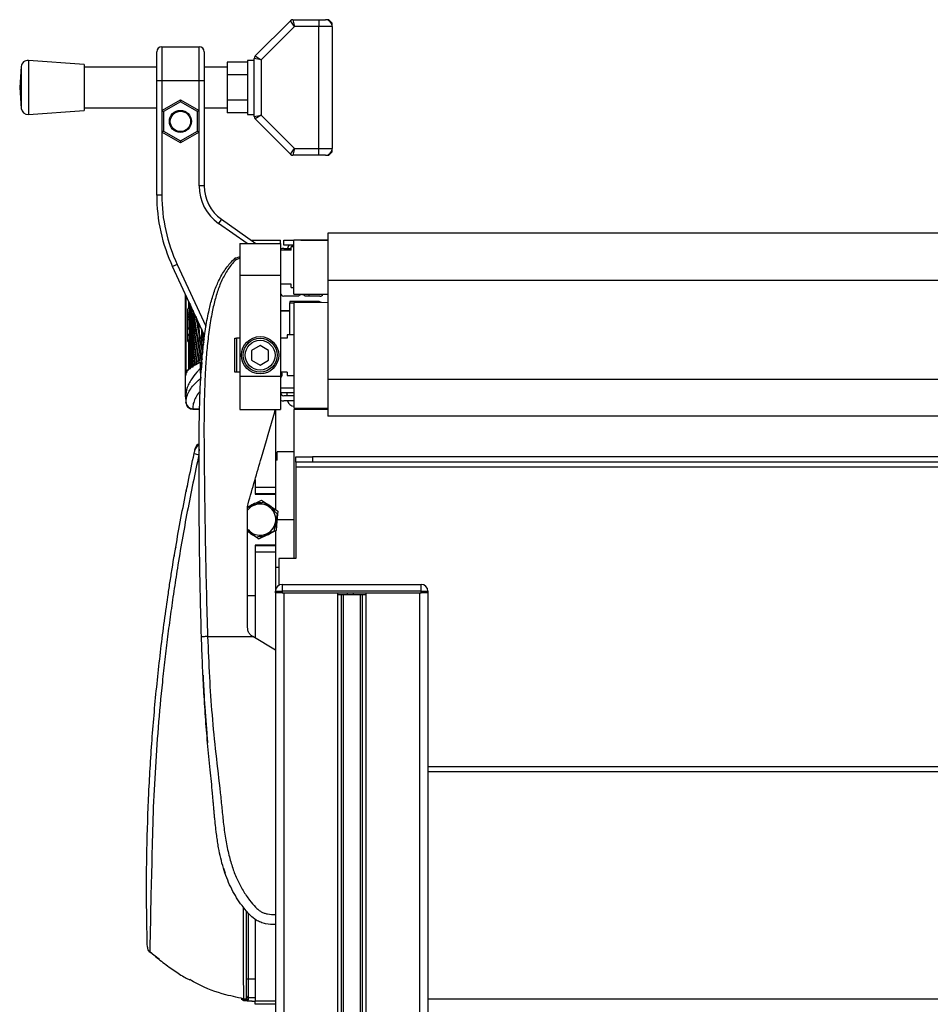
# Model space of a CAD drawing. Header units: millimetres. Extents: x 0 to 420, y 0 to 297.
# Tile 100 of 104: x 296 to 311, y 228 to 244. Entities that reach past the tile are written whole.
import ezdxf

# ---------------------------------------------------------------- set-up
doc = ezdxf.new("R2010")
doc.units = ezdxf.units.MM

msp = doc.modelspace()

# ---------------------------------------------------------------- linework, layer by layer
at = {"color": 7, "linetype": 'Continuous', "lineweight": 25}
for p, q in [((300.68316, 243.85996), (300.70605, 243.74944)), ((300.68316, 243.85996), (301.10236, 243.85996)), ((301.10236, 243.85996), (301.10236, 243.74944)), ((301.10236, 243.85996), (301.21288, 243.85996)), ((301.26815, 243.85996), (301.21288, 243.85996)), ((301.32341, 243.8047), (301.26815, 243.85996)), ((300.06857, 243.26827), (300.64408, 243.84377)), ((300.70605, 243.74944), (300.16291, 243.2063)), ((300.70605, 243.74944), (300.64408, 243.84377)), ((301.10236, 243.74944), (300.70605, 243.74944)), ((301.10236, 241.76001), (301.10236, 243.74944)), ((301.32341, 243.74944), (301.10236, 243.74944)), ((301.32341, 243.74944), (301.32341, 243.8047)), ((301.32341, 243.74944), (301.32341, 241.76001)), ((298.54431, 243.41787), (298.54431, 242.86525)), ((298.54431, 243.41787), (299.15219, 243.41787)), ((299.15219, 242.86525), (299.15219, 243.41787)), ((298.46142, 242.86525), (298.46142, 243.33497)), ((299.23509, 243.33497), (299.23509, 242.86525)), ((300.05239, 242.28026), (300.05239, 243.22919)), ((300.16291, 243.2063), (300.05239, 243.22919)), ((300.06857, 243.26827), (300.16291, 243.2063)), ((296.25327, 243.09502), (296.2273, 242.75472)), ((296.25327, 243.09502), (296.25327, 242.41443)), ((297.27728, 243.12774), (296.37188, 243.19682)), ((296.37188, 243.19682), (296.37188, 242.31263)), ((297.27728, 243.12774), (297.27728, 242.38171)), ((298.46142, 243.08629), (297.27728, 243.08629)), ((299.6103, 243.08629), (299.23509, 243.08629)), ((299.94187, 243.16949), (299.6103, 243.16949)), ((299.6103, 243.16949), (299.6103, 242.96211)), ((300.05239, 243.19682), (299.94187, 243.19682)), ((299.94187, 243.19682), (299.94187, 242.31263)), ((300.16291, 243.2063), (300.16291, 242.30315)), ((299.94187, 242.96211), (299.6103, 242.96211)), ((299.6103, 242.96211), (299.6103, 242.54734)), ((296.2273, 242.75472), (296.25327, 242.41443)), ((298.46142, 241.00093), (298.46142, 242.86525)), ((298.54431, 242.86525), (298.46142, 242.86525)), ((298.54431, 242.86525), (298.54431, 242.37759)), ((299.15219, 242.86525), (298.54431, 242.86525)), ((299.15219, 242.37759), (299.15219, 242.86525)), ((299.23509, 242.86525), (299.15219, 242.86525)), ((299.23509, 242.86525), (299.23509, 241.14944)), ((297.27728, 242.42315), (298.46142, 242.42315)), ((298.54431, 242.37759), (298.84825, 242.55307)), ((298.84825, 242.52116), (298.57195, 242.36163)), ((298.84825, 242.55307), (299.15219, 242.37759)), ((298.84825, 242.55307), (298.84825, 242.52116)), ((299.12456, 242.36163), (298.84825, 242.52116)), ((299.23509, 242.42315), (299.6103, 242.42315)), ((299.94187, 242.54734), (299.6103, 242.54734)), ((299.6103, 242.54734), (299.6103, 242.33995)), ((296.37188, 242.31263), (297.27728, 242.38171)), ((298.54431, 242.37759), (298.54431, 242.02663)), ((298.54431, 242.37759), (298.57195, 242.36163)), ((298.57195, 242.36163), (298.57195, 242.04258)), ((299.15219, 242.37759), (299.12456, 242.36163)), ((299.12456, 242.04258), (299.12456, 242.36163)), ((299.15219, 242.02663), (299.15219, 242.37759)), ((299.94187, 242.33995), (299.6103, 242.33995)), ((299.94187, 242.31263), (300.05239, 242.31263)), ((300.05239, 242.28026), (300.16291, 242.30315)), ((300.16291, 242.30315), (300.06857, 242.24118)), ((300.16291, 242.30315), (300.70605, 241.76001)), ((300.64408, 241.66568), (300.06857, 242.24118)), ((298.57195, 242.04258), (298.54431, 242.02663)), ((298.54431, 242.02663), (298.54431, 241.00093)), ((298.84825, 241.85115), (298.54431, 242.02663)), ((298.57195, 242.04258), (298.84825, 241.88305)), ((298.84825, 241.88305), (299.12456, 242.04258)), ((299.15219, 242.02663), (298.84825, 241.85115)), ((299.12456, 242.04258), (299.15219, 242.02663)), ((299.15219, 241.14944), (299.15219, 242.02663)), ((298.84825, 241.88305), (298.84825, 241.85115)), ((300.64408, 241.66568), (300.70605, 241.76001)), ((300.70605, 241.76001), (300.68316, 241.64949)), ((301.10236, 241.64949), (300.68316, 241.64949)), ((300.70605, 241.76001), (301.10236, 241.76001)), ((301.10236, 241.64949), (301.10236, 241.76001)), ((301.10236, 241.76001), (301.32341, 241.76001)), ((301.21288, 241.64949), (301.10236, 241.64949)), ((301.21288, 241.64949), (301.26815, 241.64949)), ((301.26815, 241.64949), (301.32341, 241.70475)), ((301.32341, 241.70475), (301.32341, 241.76001)), ((299.23509, 241.14944), (299.15219, 241.14944)), ((298.54431, 241.00093), (298.46142, 241.00093)), ((299.51787, 240.60622), (299.47032, 240.53832)), ((299.93538, 240.21269), (299.47032, 240.53832)), ((299.51787, 240.60622), (300.07989, 240.21269)), ((315.06757, 240.37847), (301.25214, 240.37847)), ((301.25214, 240.37847), (301.25214, 239.60592)), ((299.81533, 240.21269), (299.81533, 239.69355)), ((299.81533, 240.21269), (300.47848, 240.21269)), ((300.00097, 240.26795), (300.47848, 240.26795)), ((300.47848, 240.21269), (300.47848, 240.26795)), ((300.47848, 240.21269), (300.47848, 239.69355)), ((300.53374, 240.18505), (300.53374, 240.26795)), ((300.53374, 240.26795), (300.69952, 240.26795)), ((300.69952, 240.18505), (300.53374, 240.18505)), ((300.69952, 240.16198), (300.66084, 240.16198)), ((300.66084, 240.15742), (300.66084, 240.16198)), ((301.25214, 240.26795), (300.69952, 240.26795)), ((300.69952, 239.82585), (300.69952, 240.26795)), ((300.81005, 240.26795), (301.25214, 240.26795)), ((299.74865, 239.97374), (299.81533, 240.00107)), ((300.65255, 240.10216), (300.47848, 240.10216)), ((300.53374, 240.12979), (300.65255, 240.12979)), ((300.69952, 240.15742), (300.65255, 240.15742)), ((300.65255, 240.10216), (300.65255, 240.15742)), ((298.79543, 239.86823), (298.7203, 239.8332)), ((298.79543, 239.86823), (299.26442, 238.86249)), ((299.73201, 239.96411), (299.71769, 239.95215)), ((299.81533, 239.97189), (299.74633, 239.941)), ((299.24251, 238.71331), (298.7203, 239.8332)), ((299.81533, 239.69355), (300.47848, 239.69355)), ((299.81533, 239.69355), (299.81533, 238.05028)), ((300.47848, 239.69355), (300.47848, 238.05028)), ((300.69952, 239.38376), (300.69952, 239.82585)), ((300.65255, 239.54954), (300.47848, 239.54954)), ((300.65255, 239.49428), (300.65255, 239.54954)), ((315.06757, 239.60592), (301.25214, 239.60592)), ((301.25214, 239.60592), (301.25214, 237.99316)), ((298.93115, 238.05972), (298.93115, 239.38104)), ((298.93602, 239.3706), (298.93602, 238.06454)), ((300.65255, 239.49428), (300.69952, 239.49428)), ((300.69952, 239.38376), (301.25214, 239.38376)), ((300.9482, 239.3506), (300.9482, 239.38376)), ((298.98647, 239.15135), (298.98647, 239.2624)), ((298.99746, 239.22425), (298.99746, 239.13382)), ((300.77123, 239.3506), (300.53374, 239.3506)), ((301.07295, 239.26771), (300.63321, 239.26771)), ((300.63321, 239.26771), (300.63321, 239.24561)), ((300.63321, 238.72062), (300.63321, 239.24561)), ((300.63321, 239.24561), (300.69952, 239.24561)), ((301.25214, 239.2497), (300.69952, 239.24561)), ((300.69952, 239.24561), (300.69952, 237.53249)), ((301.11951, 239.3506), (300.88202, 239.3506)), ((300.9482, 239.24745), (300.9482, 239.26771)), ((298.99746, 239.14897), (298.96983, 239.14873)), ((298.99811, 239.07286), (298.96983, 239.07262)), ((298.96983, 239.05445), (298.96983, 239.07262)), ((298.96983, 239.05445), (298.99822, 239.05445)), ((298.96983, 239.02835), (298.96983, 239.05445)), ((298.99746, 239.07286), (298.99746, 238.98052)), ((298.99822, 239.02835), (298.99822, 239.05445)), ((299.02617, 239.16408), (299.02436, 239.16405)), ((300.63321, 239.11574), (300.47848, 239.11574)), ((300.63321, 239.10745), (300.47848, 239.10745)), ((298.96983, 239.01153), (298.96983, 239.02835)), ((298.96983, 239.02835), (298.99822, 239.02835)), ((298.96983, 239.01153), (298.99815, 239.0113)), ((298.96983, 238.97521), (298.96983, 239.01153)), ((298.96983, 238.97521), (298.99776, 238.97499)), ((298.96983, 238.97387), (298.96983, 238.97521)), ((298.96983, 238.97387), (298.99773, 238.97362)), ((298.96983, 238.83596), (298.96983, 238.96903)), ((298.99746, 238.97362), (298.99746, 238.97266)), ((298.99746, 238.90679), (298.99746, 238.83716)), ((298.99862, 239.02859), (298.99862, 238.85981)), ((299.06223, 238.90258), (299.03456, 238.90252)), ((298.96983, 238.83596), (298.96983, 238.85427)), ((298.96983, 238.83596), (298.99768, 238.83595)), ((298.96983, 238.81885), (298.96983, 238.83596)), ((298.96983, 238.81885), (298.99763, 238.81861)), ((298.96983, 238.73243), (298.96983, 238.81885)), ((298.96983, 238.73243), (298.99815, 238.73266)), ((298.96983, 238.71561), (298.96983, 238.73243)), ((298.99862, 238.85981), (299.00321, 238.85982)), ((298.99862, 238.80129), (298.99862, 238.63252)), ((299.19744, 238.80998), (299.19702, 238.79012)), ((299.20669, 238.79013), (299.19702, 238.79012)), ((300.69952, 238.72062), (300.589, 238.72062)), ((300.589, 238.72062), (300.589, 238.66536)), ((298.96983, 238.71561), (298.99822, 238.71561)), ((298.96983, 238.63874), (298.96983, 238.71561)), ((298.96983, 238.62057), (298.96983, 238.63874)), ((298.96983, 238.63874), (298.99822, 238.63874)), ((298.96983, 238.62057), (298.99811, 238.62033)), ((298.96983, 238.61871), (298.96983, 238.62057)), ((298.96983, 238.61871), (298.99746, 238.61855)), ((298.96983, 238.61218), (298.96983, 238.61871)), ((298.96983, 238.61218), (298.99746, 238.61194)), ((298.98647, 238.16072), (298.98647, 238.61203)), ((298.99746, 238.62033), (298.99746, 238.48386)), ((298.99822, 238.63874), (298.99822, 238.71561)), ((298.99862, 238.63252), (299.00321, 238.63253)), ((298.99862, 238.57399), (298.99862, 238.40522)), ((299.02438, 238.60876), (299.03527, 238.60857)), ((299.05958, 238.70349), (299.0319, 238.70349)), ((299.21053, 238.62817), (299.18271, 238.62831)), ((299.21053, 238.62817), (299.21441, 238.65378)), ((299.73244, 238.11274), (299.73244, 238.66536)), ((299.73244, 238.66536), (299.76007, 238.66536)), ((299.76007, 238.66536), (299.76007, 238.11274)), ((299.81533, 238.66536), (299.76007, 238.66536)), ((300.589, 238.66536), (300.47848, 238.66536)), ((298.99746, 238.48386), (298.99746, 238.31506)), ((298.99862, 238.40522), (299.00321, 238.40523)), ((300.1469, 238.54857), (300.00876, 238.46881)), ((300.00876, 238.46881), (300.00876, 238.30929)), ((300.28505, 238.46881), (300.1469, 238.54857)), ((300.28505, 238.30929), (300.28505, 238.46881)), ((298.99746, 238.25656), (298.99746, 238.31506)), ((299.14606, 238.29271), (299.13088, 238.28373)), ((299.17579, 238.26953), (299.17562, 238.26953)), ((299.17579, 238.18435), (299.17579, 238.26953)), ((299.18043, 238.28128), (299.18066, 238.28122)), ((299.19629, 238.27205), (299.18575, 238.15027)), ((300.00876, 238.30929), (300.1469, 238.22953)), ((300.1469, 238.22953), (300.28505, 238.30929)), ((299.03634, 238.21678), (298.98097, 238.16154)), ((299.03056, 238.20456), (299.01825, 238.18833)), ((299.1758, 238.18436), (299.17579, 238.18435)), ((299.76007, 238.11274), (299.73244, 238.11274)), ((299.81533, 238.11274), (299.76007, 238.11274)), ((300.589, 238.11274), (300.47848, 238.11274)), ((300.589, 238.11274), (300.589, 238.05748)), ((298.93115, 238.05974), (298.93115, 238.05972)), ((298.93115, 237.7118), (298.93115, 238.05972)), ((299.81533, 238.05028), (300.47848, 238.05028)), ((299.81533, 238.05028), (299.81533, 237.50486)), ((300.47848, 238.05028), (300.47848, 237.50486)), ((300.589, 238.05748), (300.69952, 238.05748)), ((315.06757, 237.99316), (301.25214, 237.99316)), ((301.25214, 237.99316), (301.25214, 237.39434)), ((300.47848, 237.85732), (300.69952, 237.85925)), ((300.69952, 237.77636), (300.47889, 237.77444)), ((300.589, 237.72591), (300.589, 237.7754)), ((298.93115, 237.7118), (298.93115, 237.71179)), ((298.93873, 237.61414), (298.93871, 237.61491)), ((300.69952, 237.72591), (300.53374, 237.72591)), ((300.69952, 237.64302), (300.53374, 237.64302)), ((299.04763, 237.51156), (299.15999, 237.51058)), ((299.04765, 237.51718), (299.04765, 237.51642)), ((299.04765, 237.51642), (299.16009, 237.51544)), ((299.04765, 237.51642), (299.04767, 237.51542)), ((299.81533, 237.50486), (300.47848, 237.50486)), ((300.38465, 237.46716), (300.39001, 237.50486)), ((300.39558, 237.50486), (300.39558, 236.23937)), ((300.69952, 237.53249), (301.25214, 237.5284)), ((301.25214, 237.50486), (300.69952, 237.50486)), ((300.69952, 237.50486), (300.69952, 235.07335)), ((315.06757, 237.39434), (301.25214, 237.39434)), ((299.08449, 236.84293), (299.09053, 236.86994)), ((300.69952, 236.81409), (300.42321, 236.81409)), ((300.42321, 236.67594), (300.42321, 236.81409)), ((300.42321, 236.67594), (300.39558, 236.67594)), ((300.72715, 236.6483), (300.72715, 236.7312)), ((300.72715, 236.7312), (301.00346, 236.7312)), ((301.00346, 236.6483), (300.72715, 236.6483)), ((300.72715, 236.6483), (300.72715, 236.56541)), ((301.00346, 236.7312), (301.00346, 236.6483)), ((315.31625, 236.7312), (301.00346, 236.7312)), ((315.31625, 236.6483), (301.00346, 236.6483)), ((315.59256, 236.56541), (300.72715, 236.56541)), ((300.72715, 236.56541), (300.72715, 235.07335)), ((300.06401, 236.3615), (300.06401, 236.23937)), ((300.06401, 236.3615), (300.06401, 236.12332)), ((300.06401, 236.23937), (300.39558, 236.23937)), ((300.39558, 236.23937), (300.39558, 236.12884)), ((300.02675, 235.95767), (300.17041, 236.02704)), ((300.39558, 236.12884), (300.06401, 236.12884)), ((300.06401, 236.12332), (300.39558, 236.12332)), ((300.20395, 235.99779), (300.3148, 235.90085)), ((300.39558, 236.12332), (300.39558, 235.87387)), ((299.94327, 235.92159), (299.94983, 235.96777)), ((299.94327, 235.91736), (300.02675, 235.95767)), ((299.94327, 235.90889), (300.06458, 235.95026)), ((300.3148, 235.90085), (300.42565, 235.80392)), ((300.43421, 235.84759), (300.42246, 235.6885)), ((300.42565, 235.80392), (300.39713, 235.65945)), ((300.42246, 235.6885), (300.41071, 235.52941)), ((300.42321, 235.70886), (300.69952, 235.70886)), ((299.97901, 235.51686), (299.94327, 235.54811)), ((299.9915, 235.48039), (299.94327, 235.5132)), ((300.08986, 235.41992), (299.97901, 235.51686)), ((300.41071, 235.52941), (300.26706, 235.46004)), ((300.39713, 235.65945), (300.3686, 235.51498)), ((300.39558, 235.5221), (300.39558, 235.29439)), ((300.26706, 235.46004), (300.1234, 235.39067)), ((300.39558, 235.29439), (300.06401, 235.29439)), ((300.06401, 235.29439), (300.06401, 234.46547)), ((300.06401, 235.28887), (300.39558, 235.28887)), ((300.39558, 235.29439), (300.39558, 235.28887)), ((300.39558, 235.28887), (300.39558, 235.17834)), ((300.39558, 235.17834), (300.06401, 235.17834)), ((300.06401, 235.17834), (300.06401, 233.7807)), ((300.39558, 235.17834), (300.39558, 234.54283)), ((300.45084, 235.07335), (300.45084, 234.63855)), ((300.72715, 235.07335), (300.45084, 235.07335)), ((300.39558, 234.93519), (300.45084, 234.93519)), ((300.39558, 234.54283), (300.50611, 234.54283)), ((300.39558, 234.5152), (300.39558, 234.54283)), ((300.50611, 234.65336), (300.50611, 234.54283)), ((300.50611, 234.65336), (302.77184, 234.65336)), ((302.77184, 234.54283), (300.50611, 234.54283)), ((300.50611, 234.54283), (300.50611, 234.5152)), ((302.77184, 234.54283), (302.77184, 234.65336)), ((302.77184, 234.5152), (302.77184, 234.54283)), ((302.77184, 234.54283), (302.88236, 234.54283)), ((302.88236, 234.54283), (302.88236, 234.5152)), ((300.06401, 234.46547), (299.94327, 234.46547)), ((300.39558, 234.5152), (300.39558, 199.1477)), ((300.50611, 234.5152), (300.39558, 234.5152)), ((300.50611, 234.5152), (302.77184, 234.5152)), ((300.53374, 234.5152), (300.53374, 199.1477)), ((300.53374, 234.5152), (301.40964, 234.5152)), ((301.40964, 234.5152), (301.40964, 199.1477)), ((301.46954, 234.48757), (301.46954, 199.1477)), ((301.50126, 234.48757), (301.50126, 199.1477)), ((301.54804, 234.48757), (301.56536, 234.48757)), ((301.56966, 234.48757), (301.56966, 234.5152)), ((301.67135, 234.48757), (301.67135, 234.5152)), ((301.67565, 234.48757), (301.68245, 234.48757)), ((301.77668, 234.48757), (301.77668, 199.1477)), ((301.8084, 234.48757), (301.8084, 199.1477)), ((301.86831, 234.5152), (301.86831, 199.1477)), ((301.86831, 234.5152), (302.74421, 234.5152)), ((302.74421, 234.5152), (302.74421, 199.1477)), ((302.88236, 234.5152), (302.77184, 234.5152)), ((302.88236, 234.5152), (302.88236, 199.1477)), ((299.2916, 233.80233), (300.02806, 233.80233)), ((300.02806, 233.80233), (300.02361, 233.805)), ((300.39558, 233.58128), (300.02806, 233.80233)), ((300.39558, 233.58128), (300.39558, 229.27086)), ((299.21641, 233.17032), (299.21641, 233.17031)), ((299.22269, 233.04874), (299.22419, 233.01933)), ((299.23712, 232.78388), (299.27776, 232.22983)), ((313.43735, 231.6795), (302.88236, 231.6795)), ((313.43735, 231.5966), (302.88236, 231.5966)), ((299.55194, 230.02443), (299.57673, 229.9458)), ((299.92586, 228.2222), (299.92586, 229.32461)), ((299.95301, 229.29502), (299.95301, 228.21979)), ((300.06401, 229.19561), (300.06401, 227.86169)), ((298.50447, 228.53649), (298.3456, 228.66045)), ((299.92586, 227.94652), (299.92586, 228.2222)), ((299.95301, 228.21979), (300.06401, 228.21962)), ((299.95301, 228.21979), (299.95301, 227.91889)), ((299.83638, 227.8907), (299.90799, 227.87717)), ((299.83638, 227.8907), (299.87278, 227.8907)), ((300.01899, 227.85937), (299.88891, 227.86175)), ((299.92586, 227.90685), (299.92586, 227.94652)), ((299.93391, 227.86175), (300.01245, 227.86031)), ((299.95301, 227.91889), (300.06401, 227.91695)), ((299.95301, 227.91889), (299.95301, 227.87926)), ((300.01245, 227.86031), (300.06392, 227.85937)), ((300.01245, 227.86031), (300.01899, 227.85937)), ((300.01899, 227.85937), (300.05137, 227.85937)), ((300.06401, 227.86169), (300.39558, 227.86169)), ((300.06401, 227.80643), (300.06401, 227.86169)), ((300.39558, 227.80643), (300.06401, 227.80643)), ((313.43735, 227.88932), (302.88236, 227.88932))]:
    msp.add_line(p, q, dxfattribs=at)
at = {"color": 7, "linetype": 'Continuous', "lineweight": 25, "flags": 128}
for points in [[(298.94424, 236.18293), (298.94315, 236.17113), (298.94336, 236.16716)], [(298.96462, 236.26772), (298.96008, 236.25645), (298.95639, 236.24285)], [(299.94327, 235.55528), (299.95538, 235.54042), (299.97901, 235.51686)], [(299.9915, 235.48039), (299.96301, 235.50263), (299.94327, 235.52209)], [(298.77424, 235.26111), (298.77163, 235.25491), (298.76929, 235.24591)], [(298.74859, 235.12403), (298.74784, 235.11388), (298.7479, 235.11203)], [(299.22217, 233.04873), (299.22217, 233.04874), (299.22218, 233.04874)]]:
    msp.add_lwpolyline(points, dxfattribs=at)
at = {"color": 7, "linetype": 'Continuous', "lineweight": 25}
for centre, radius in [((298.84825, 242.20211), 0.1796), ((298.84825, 242.20211), 0.16579), ((300.1469, 238.38905), 0.30394), ((300.1469, 238.38905), 0.27631), ((300.1469, 238.38905), 0.24316)]:
    msp.add_circle(centre, radius, dxfattribs=at)
for centre, radius, start, end in [((300.68316, 243.8047), 0.05526, 90, 135), ((301.21288, 243.74944), 0.11052, 0, 90), ((298.54431, 243.33497), 0.08289, 90, 180), ((299.15219, 243.33497), 0.08289, 0, 90), ((300.10765, 243.22919), 0.05526, 135, 180), ((296.36347, 243.08662), 0.11052, 85.637086, 175.637086), ((296.36347, 242.42283), 0.11052, 184.362914, 274.362914), ((300.10765, 242.28026), 0.05526, 180, 225), ((300.68316, 241.70475), 0.05526, 225, 270), ((301.21288, 241.76001), 0.11052, 270, 0), ((299.89823, 241.14944), 0.74603, 180, 235), ((299.89823, 241.14944), 0.66314, 180, 235), ((301.22451, 241.00093), 2.76309, 180, 205), ((301.22451, 241.00093), 2.68019, 180, 205), ((300.69952, 240.10216), 0.11052, 131.409622, 165.522488), ((300.53374, 239.99164), 0.13815, 90, 113.578178), ((300.53374, 239.40586), 0.05526, 180, 270), ((300.82662, 239.30933), 0.06908, 36.68811, 143.31189), ((301.11951, 239.40586), 0.05526, 270, 336.421822), ((301.07295, 239.10192), 0.16579, 62.470778, 90), ((299.19214, 238.26962), 0.01653, 135.108013, 180.303729), ((299.19247, 238.26945), 0.01667, 135.079369, 179.722247), ((300.43703, 238.07406), 0.06908, 306.869898, 34.055798), ((300.53374, 237.78117), 0.05526, 180, 270), ((300.71448, 237.80383), 1.78571, 182.954513, 186.04838), ((299.04845, 237.62756), 0.11038, 186.179486, 269.585698), ((299.04844, 237.62679), 0.11037, 186.178554, 269.589254), ((300.53374, 237.78117), 0.13815, 246.421822, 270), ((300.69952, 237.67065), 0.11052, 194.477512, 270), ((299.19228, 236.81885), 0.11045, 111.47739, 167.410315), ((299.19833, 236.84577), 0.11048, 114.813006, 167.364059), ((299.21587, 237.14387), 0.38345, 248.018624, 259.940819), ((300.1469, 235.70886), 0.25505, 108.830764, 142.97733), ((300.1469, 235.70886), 0.27631, 115.775489, 130.968343), ((300.1469, 235.70886), 0.27631, 88.05447, 115.775489), ((300.1469, 235.70886), 0.25505, 48.830764, 108.830764), ((300.1469, 235.70886), 0.27631, 55.775489, 70.968343), ((300.1469, 235.70886), 0.27631, 28.05447, 55.775489), ((300.1469, 235.70886), 0.25505, 348.830764, 48.830764), ((300.1469, 235.70886), 0.27631, 328.05447, 355.775489), ((300.1469, 235.70886), 0.27631, 355.775489, 10.968343), ((300.1469, 235.70886), 0.25505, 228.830764, 288.830764), ((300.1469, 235.70886), 0.25505, 288.830764, 348.830764), ((300.1469, 235.70886), 0.27631, 235.775489, 250.968343), ((300.1469, 235.70886), 0.27631, 268.05447, 295.775489), ((300.1469, 235.70886), 0.27631, 295.775489, 310.968343), ((300.50611, 234.54283), 0.11052, 90, 180), ((302.77184, 234.54283), 0.11052, 0, 90), ((298.41993, 228.73976), 0.11051, 181.753268, 226.796727), ((299.94635, 228.29902), 0.0795, 255.061648, 274.801712), ((299.95347, 227.90687), 0.02761, 180.032179, 269.033672)]:
    msp.add_arc(centre, radius, start, end, dxfattribs=at)
for centre, major_axis, ratio, start_param, end_param in [((346.40094, 239.67201), (47.40295, 0.54049), 0.41416896, 3.13687036, 3.15704859), ((346.40094, 238.94527), (47.40295, -0.54049), 0.41416896, 3.15433457, 3.17423488), ((346.40094, 239.89931), (47.40295, 0.54049), 0.41416896, 3.1480274, 3.16473653), ((346.40094, 239.17257), (47.40295, -0.54049), 0.41416896, 3.1668309, 3.17530828), ((346.40094, 240.12661), (47.40295, 0.54049), 0.41416896, 3.1607664, 3.16668545), ((346.40094, 239.39987), (47.40295, -0.54049), 0.41416896, 3.18030443, 3.18173412), ((346.40094, 239.39987), (47.40295, -0.54049), 0.41416896, 3.18279102, 3.22551687), ((346.40094, 240.3539), (47.40295, 0.54049), 0.41416896, 3.17455674, 3.21890403), ((346.40094, 239.62716), (47.40295, -0.54049), 0.41416896, 3.1950313, 3.2359826), ((346.40094, 240.5812), (47.40295, 0.54049), 0.41416896, 3.18971525, 3.22940912), ((346.40094, 238.45996), (47.40297, -0.5362), 0.40823763, 3.14081028, 3.14268682), ((346.40094, 238.71798), (47.40295, -0.54049), 0.41416896, 3.1532999, 3.16861402), ((346.40094, 240.12661), (47.40295, 0.54049), 0.41416896, 3.17643561, 3.2084087), ((346.40094, 239.85446), (47.40295, -0.54049), 0.41416896, 3.21144855, 3.22845042), ((346.40094, 240.5812), (47.37532, 0.54017), 0.41416896, 3.19400813, 3.21078086), ((346.40094, 240.8085), (47.40295, 0.54049), 0.41416896, 3.20675891, 3.21776586), ((346.40094, 239.284), (47.40297, 0.5362), 0.40823805, 3.13697487, 3.14237502), ((346.40094, 239.44472), (47.40295, 0.54049), 0.41416896, 3.14385531, 3.17696394), ((346.40094, 238.49068), (47.40295, -0.54049), 0.41416896, 3.1532999, 3.18368394), ((346.40094, 239.17257), (47.40295, -0.54049), 0.41416896, 3.18582278, 3.21505582), ((346.40094, 240.08176), (47.40295, -0.54049), 0.41416896, 3.23756514, 3.24493326), ((346.40094, 241.03579), (47.40295, 0.54049), 0.41416896, 3.22866096, 3.23663625), ((346.40094, 239.21742), (47.40295, 0.54049), 0.41416896, 3.14385531, 3.1659828), ((346.40094, 238.26339), (47.40295, -0.54049), 0.41416896, 3.1532999, 3.17322526), ((346.40094, 238.71798), (47.40295, -0.54049), 0.41416896, 3.17209733, 3.19414094), ((346.40094, 239.67201), (47.40295, 0.54049), 0.41416896, 3.16568714, 3.18744029), ((346.40094, 238.94527), (47.40295, -0.54049), 0.41416896, 3.18350143, 3.20459772), ((346.40094, 239.89931), (47.40295, 0.54049), 0.41416896, 3.17499368, 3.19792135), ((346.40094, 240.3539), (47.37532, 0.54017), 0.41416896, 3.20147309, 3.21774059), ((346.40094, 240.5812), (47.37532, 0.54017), 0.41416896, 3.21451522, 3.22441056), ((346.40094, 239.85446), (47.40295, -0.54049), 0.41416896, 3.23257318, 3.24123351), ((346.40094, 240.8085), (47.40295, 0.54049), 0.41416896, 3.22530523, 3.23267156), ((346.40094, 240.8085), (47.37532, 0.54017), 0.41416896, 3.22537745, 3.22853977), ((346.40094, 238.03609), (47.40295, -0.54049), 0.41416896, 3.14631495, 3.16276351), ((346.40094, 238.99013), (47.40295, 0.54049), 0.41416896, 3.14385531, 3.15601944), ((346.40094, 240.12661), (47.37532, 0.54017), 0.41416896, 3.20147309, 3.20727822), ((346.40094, 238.76283), (47.40295, 0.54049), 0.41416896, 3.13687036, 3.14377959), ((346.40094, 237.80879), (47.40295, -0.54049), 0.41416896, 3.14631495, 3.15028738), ((346.40094, 237.80879), (47.40295, -0.54049), 0.41416896, 3.15056797, 3.15076216), ((346.40094, 239.21742), (47.37532, 0.54017), 0.41416896, 3.164923, 3.16649677)]:
    msp.add_ellipse(centre, major_axis=major_axis, ratio=ratio, start_param=start_param, end_param=end_param, dxfattribs=at)
for points, knots in [([(299.19077, 233.79866), (299.18419, 234.02342), (299.17103, 234.47287), (299.16039, 235.14386), (299.15479, 235.73393), (299.15252, 236.24507), (299.15211, 236.56739), (299.15225, 236.77823), (299.15245, 236.87496), (299.15281, 236.96822), (299.15334, 237.05944), (299.15412, 237.15391), (299.15526, 237.25549), (299.1571, 237.37763), (299.15973, 237.50726), (299.1634, 237.64258), (299.16783, 237.77352), (299.17394, 237.91819), (299.18205, 238.07088), (299.19558, 238.27519), (299.21712, 238.52105), (299.254, 238.81348), (299.29448, 239.03906), (299.33229, 239.20105), (299.3601, 239.3045), (299.39261, 239.40838), (299.42905, 239.50724), (299.47166, 239.60466), (299.52059, 239.69762), (299.57752, 239.78685), (299.64164, 239.87232), (299.69109, 239.92423), (299.71769, 239.95215)], [0, 0, 0, 0, 0.10501624, 0.21000012, 0.3148093, 0.38417565, 0.45402283, 0.46974914, 0.48595735, 0.50078255, 0.51489215, 0.53016847, 0.54660973, 0.56420695, 0.58951768, 0.60961461, 0.62993527, 0.65313231, 0.67956677, 0.7034488, 0.75098221, 0.79627837, 0.84125889, 0.85770847, 0.87473965, 0.89224616, 0.91011436, 0.92619338, 0.9450023, 0.96297697, 0.98008872, 1, 1, 1, 1]), ([(299.74641, 239.94095), (299.72447, 239.91688), (299.65803, 239.844), (299.56656, 239.70471), (299.4798, 239.51768), (299.4149, 239.31348), (299.35882, 239.07511), (299.31405, 238.8039), (299.28025, 238.50645), (299.25401, 238.16183), (299.23766, 237.77337), (299.23015, 237.25459), (299.23476, 236.64656), (299.24338, 235.94427), (299.25488, 235.23493), (299.26957, 234.51995), (299.28426, 234.04149), (299.2916, 233.80233)], [0, 0, 0, 0, 0.017135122, 0.051882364, 0.086792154, 0.121620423, 0.156733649, 0.20339108, 0.250350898, 0.297273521, 0.367418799, 0.437679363, 0.550246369, 0.662848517, 0.775347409, 0.887707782, 1, 1, 1, 1]), ([(299.74633, 239.941), (299.74422, 239.94467), (299.73997, 239.95209), (299.73472, 239.95959), (299.73247, 239.9628), (299.73185, 239.96388), (299.73181, 239.96394)], [0, 0, 0, 0, 0.32361461, 0.65359013, 0.98086966, 1, 1, 1, 1]), ([(299.74865, 239.97374), (299.74855, 239.97369), (299.74338, 239.97127), (299.73764, 239.96765), (299.73201, 239.96411)], [0, 0, 0, 0, 0.01890165, 1, 1, 1, 1]), ([(298.96983, 239.08255), (298.96983, 239.09334), (298.96983, 239.11921), (298.96983, 239.14365), (298.96983, 239.14683), (298.96983, 239.14825)], [0, 0, 0, 0, 0.284992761, 0.683032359, 1, 1, 1, 1]), ([(298.99768, 238.83595), (298.99767, 238.8813), (298.99766, 238.95944), (298.99755, 239.05456), (298.99747, 239.10854), (298.99746, 239.12745), (298.99746, 239.13382)], [0, 0, 0, 0, 0.38585885, 0.66493358, 0.88714782, 1, 1, 1, 1]), ([(298.99822, 239.05445), (298.99821, 239.05652), (298.99821, 239.06065), (298.99819, 239.06618), (298.99817, 239.07031), (298.99814, 239.07265), (298.99812, 239.07263), (298.99812, 239.07263)], [0, 0, 0, 0, 0.21435453, 0.42908739, 0.64382203, 0.85856021, 1, 1, 1, 1]), ([(299.01586, 238.90463), (299.016, 238.93564), (299.01622, 238.98826), (299.01704, 239.0327), (299.01738, 239.05094)], [0, 0, 0, 0, 0.589426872, 1, 1, 1, 1]), ([(299.01916, 239.05136), (299.01979, 239.0679), (299.02103, 239.10099), (299.02354, 239.12142), (299.02623, 239.11669), (299.02885, 239.08562), (299.03103, 239.03216), (299.03247, 238.96224), (299.03296, 238.8838), (299.03241, 238.80569), (299.03091, 238.73668), (299.02869, 238.68452), (299.02606, 238.65509), (299.02337, 238.65173), (299.02092, 238.67486), (299.01895, 238.72187), (299.01763, 238.78741), (299.01703, 238.86417), (299.01721, 238.94312), (299.01799, 239.00759), (299.01884, 239.0392), (299.01916, 239.05136)], [0, 0, 0, 0, 0.05370085, 0.107401, 0.16111805, 0.214849, 0.26857504, 0.32227575, 0.37594176, 0.42958299, 0.48322434, 0.53689062, 0.59059154, 0.64431766, 0.69804855, 0.75176548, 0.80545946, 0.8591318, 0.91279031, 0.96644543, 1, 1, 1, 1]), ([(299.01853, 239.0937), (299.01929, 239.11253), (299.02081, 239.15027), (299.02286, 239.15918), (299.02389, 239.16364)], [0, 0, 0, 0, 0.498917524, 1, 1, 1, 1]), ([(299.0244, 239.16195), (299.02529, 239.16112), (299.02623, 239.16024), (299.02715, 239.15237), (299.02719, 239.15204)], [0, 0, 0, 0, 0.95858412, 1, 1, 1, 1]), ([(299.02899, 239.13128), (299.02959, 239.12131), (299.03116, 239.09498), (299.0332, 239.03098), (299.03433, 238.95961), (299.03451, 238.91558), (299.03456, 238.90252)], [0, 0, 0, 0, 0.20128692, 0.53121859, 0.86098152, 1, 1, 1, 1]), ([(298.99773, 238.97388), (298.99774, 238.97383), (298.99774, 238.9737), (298.99775, 238.97454), (298.99776, 238.97499)], [0, 0, 0, 0, 0.45880026, 1, 1, 1, 1]), ([(298.99815, 239.0113), (298.99816, 239.01225), (298.99818, 239.01417), (298.9982, 239.01914), (298.99821, 239.02411), (298.99822, 239.02726), (298.99822, 239.02835)], [0, 0, 0, 0, 0.27984956, 0.56482117, 0.8497894, 1, 1, 1, 1]), ([(299.15248, 238.77553), (299.15163, 238.80478), (299.15034, 238.84865), (299.1508, 238.89442), (299.15095, 238.90967)], [0, 0, 0, 0, 0.66673541, 1, 1, 1, 1]), ([(299.19284, 238.81984), (299.1928, 238.8169), (299.1924, 238.78893), (299.18952, 238.7424), (299.18451, 238.69051), (299.17813, 238.66108), (299.17141, 238.65689), (299.16506, 238.67875), (299.15976, 238.7242), (299.15618, 238.7879), (299.1545, 238.85043), (299.15485, 238.88842), (299.15497, 238.90105)], [0, 0, 0, 0, 0.01359113, 0.12895499, 0.24461217, 0.36071554, 0.4772035, 0.59384328, 0.71035193, 0.82652473, 0.94230985, 1, 1, 1, 1]), ([(298.99763, 238.81877), (298.99763, 238.81884), (298.99764, 238.81899), (298.99766, 238.82167), (298.99767, 238.82605), (298.99768, 238.83111), (298.99768, 238.83456), (298.99768, 238.83595)], [0, 0, 0, 0, 0.18008847, 0.40297936, 0.62586985, 0.84875924, 1, 1, 1, 1]), ([(298.99822, 238.71561), (298.99821, 238.71768), (298.99821, 238.72182), (298.99819, 238.72731), (298.99817, 238.73088), (298.99816, 238.73221), (298.99815, 238.73266)], [0, 0, 0, 0, 0.28447462, 0.56945132, 0.85443039, 1, 1, 1, 1]), ([(299.02166, 238.62156), (299.02075, 238.63387), (299.01894, 238.65849), (299.01706, 238.72913), (299.01619, 238.79543), (299.01598, 238.83538), (299.01594, 238.84473)], [0, 0, 0, 0, 0.30266322, 0.60519303, 0.90756852, 1, 1, 1, 1]), ([(299.03445, 238.84445), (299.03416, 238.81405), (299.03366, 238.76242), (299.03242, 238.72067), (299.0319, 238.70349)], [0, 0, 0, 0, 0.588671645, 1, 1, 1, 1]), ([(299.19468, 238.73844), (299.19295, 238.71343), (299.18967, 238.66622), (299.18493, 238.64044), (299.18271, 238.62831)], [0, 0, 0, 0, 0.52954166, 1, 1, 1, 1]), ([(298.99812, 238.62047), (298.99812, 238.62055), (298.99814, 238.62073), (298.99817, 238.62349), (298.9982, 238.6279), (298.99821, 238.63327), (298.99821, 238.63704), (298.99822, 238.63874)], [0, 0, 0, 0, 0.17914827, 0.39382372, 0.60849779, 0.8231687, 1, 1, 1, 1]), ([(299.03023, 238.66274), (299.02947, 238.65023), (299.02774, 238.62174), (299.02562, 238.60461), (299.02451, 238.60969), (299.02441, 238.61014)], [0, 0, 0, 0, 0.416431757, 0.947941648, 1, 1, 1, 1]), ([(299.1737, 238.60897), (299.17104, 238.61214), (299.16569, 238.61851), (299.16032, 238.65539), (299.15785, 238.68321), (299.15727, 238.68979)], [0, 0, 0, 0, 0.43145696, 0.86546205, 1, 1, 1, 1]), ([(299.17562, 238.26953), (299.15877, 238.26209), (299.12148, 238.24561), (299.07248, 238.22006), (299.02807, 238.19289), (299.00104, 238.17248), (298.97781, 238.15208), (298.95859, 238.13168), (298.93652, 238.09863), (298.93321, 238.07465), (298.93115, 238.05974)], [0, 0, 0, 0, 0.106787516, 0.236343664, 0.366000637, 0.495680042, 0.528068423, 0.657624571, 0.787180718, 1, 1, 1, 1]), ([(298.9454, 238.10936), (298.94588, 238.11164), (298.94827, 238.12299), (298.96408, 238.14341), (298.98263, 238.16382), (299.0059, 238.18422), (299.03291, 238.20463), (299.07732, 238.2318), (299.12631, 238.25736), (299.16359, 238.27384), (299.18043, 238.28128)], [0, 0, 0, 0, 0.03962723, 0.19768772, 0.35574823, 0.39526256, 0.55347346, 0.711657, 0.86971754, 1, 1, 1, 1]), ([(299.20004, 238.31966), (299.19238, 238.31612), (299.16086, 238.30153), (299.12505, 238.28153), (299.0818, 238.25415), (299.05266, 238.23313), (299.03829, 238.21768), (299.03401, 238.21307)], [0, 0, 0, 0, 0.09878501, 0.40695715, 0.56103964, 0.86921175, 1, 1, 1, 1]), ([(299.14606, 238.29271), (299.14672, 238.29308), (299.15027, 238.29508), (299.15391, 238.29708), (299.15687, 238.2987)], [0, 0, 0, 0, 0.18503, 1, 1, 1, 1]), ([(299.1879, 238.31485), (299.1831, 238.31243), (299.1724, 238.30705), (299.16239, 238.30167), (299.15687, 238.2987)], [0, 0, 0, 0, 0.44921287, 1, 1, 1, 1]), ([(299.17579, 238.26953), (299.17673, 238.26928), (299.17859, 238.26877), (299.18602, 238.26681), (299.19293, 238.265), (299.1961, 238.26417)], [0, 0, 0, 0, 0.35432047, 0.70387983, 1, 1, 1, 1]), ([(299.18066, 238.28122), (299.1815, 238.2807), (299.18317, 238.27966), (299.18876, 238.27631), (299.1936, 238.27342), (299.19516, 238.27249)], [0, 0, 0, 0, 0.407069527, 0.808669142, 1, 1, 1, 1]), ([(299.19641, 238.27205), (299.1951, 238.25763), (299.1914, 238.21705), (299.18793, 238.17646), (299.18569, 238.15028)], [0, 0, 0, 0, 0.35526119, 1, 1, 1, 1]), ([(299.1879, 238.31485), (299.18865, 238.31522), (299.19236, 238.31707), (299.19649, 238.3191), (299.19992, 238.32075), (299.20028, 238.32093)], [0, 0, 0, 0, 0.1825482, 0.9127414, 1, 1, 1, 1]), ([(299.17579, 238.18435), (299.17391, 238.18137), (299.16228, 238.16298), (299.11322, 238.11181), (299.02885, 238.00517), (298.94777, 237.86483), (298.93669, 237.76283), (298.93115, 237.7118)], [0, 0, 0, 0, 0.01170126, 0.07220884, 0.31419353, 0.65688711, 1, 1, 1, 1]), ([(299.05166, 238.22652), (299.04704, 238.22209), (299.0414, 238.21667), (299.03646, 238.21126), (299.03556, 238.21028)], [0, 0, 0, 0, 0.817852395, 1, 1, 1, 1]), ([(299.1758, 238.18436), (299.17685, 238.18436), (299.17895, 238.18436), (299.18473, 238.18438), (299.18935, 238.18439), (299.18991, 238.18439)], [0, 0, 0, 0, 0.46788018, 0.93576034, 1, 1, 1, 1]), ([(299.18428, 238.01934), (299.181, 238.05978), (299.17656, 238.11472), (299.17596, 238.16982), (299.1758, 238.18436)], [0, 0, 0, 0, 0.73611582, 1, 1, 1, 1]), ([(298.93871, 237.61567), (298.93871, 237.61567), (298.9389, 237.64311), (298.94568, 237.69851), (298.9767, 237.78092), (299.04122, 237.88816), (299.1276, 237.96737), (299.18428, 238.01934)], [0, 0, 0, 0, 0.00000069, 0.20371068, 0.40747211, 0.61123305, 1, 1, 1, 1]), ([(299.16892, 237.79403), (299.15865, 237.78406), (299.12037, 237.7469), (299.08727, 237.68205), (299.05338, 237.59976), (299.04956, 237.5447), (299.04765, 237.51718)], [0, 0, 0, 0, 0.108843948, 0.405853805, 0.702991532, 1, 1, 1, 1]), ([(298.93115, 237.70625), (298.9321, 237.69006), (298.934, 237.65765), (298.93724, 237.62532), (298.93886, 237.60914)], [0, 0, 0, 0, 0.49937363, 1, 1, 1, 1]), ([(298.93843, 237.61412), (298.9385, 237.61316), (298.93881, 237.60868), (298.94139, 237.592), (298.95186, 237.56404), (298.97799, 237.53415), (299.01206, 237.5148), (299.03633, 237.51335), (299.04731, 237.51269)], [0, 0, 0, 0, 0.01847438, 0.08580757, 0.30541576, 0.55822334, 0.80008123, 1, 1, 1, 1]), ([(298.93871, 237.61491), (298.93869, 237.61537), (298.93867, 237.61583), (298.93871, 237.61567), (298.93871, 237.61567)], [0, 0, 0, 0, 0.99963467, 1, 1, 1, 1]), ([(299.94983, 235.96777), (300.02277, 236.2193), (300.16878, 236.72276), (300.31265, 237.21889), (300.38465, 237.46716)], [0, 0, 0, 0, 0.499596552, 1, 1, 1, 1]), ([(299.07234, 236.7883), (299.07373, 236.79455), (299.0765, 236.80709), (299.08023, 236.82384), (299.08291, 236.83586), (299.08424, 236.84181), (299.08442, 236.84261), (299.08449, 236.84293)], [0, 0, 0, 0, 0.22931523, 0.459242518, 0.671725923, 0.871685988, 1, 1, 1, 1]), ([(299.15244, 236.85588), (299.15129, 236.84416), (299.14864, 236.81718), (299.1488, 236.7847), (299.14889, 236.76632)], [0, 0, 0, 0, 0.43418348, 1, 1, 1, 1]), ([(298.30935, 228.74037), (298.30937, 228.73983), (298.3094, 228.73861), (298.30846, 228.77142), (298.30688, 228.82915), (298.30475, 228.91381), (298.30189, 229.04232), (298.29867, 229.22603), (298.29638, 229.43662), (298.29544, 229.65185), (298.29587, 229.86634), (298.29783, 230.09165), (298.30514, 230.55511), (298.32833, 231.24828), (298.3853, 232.17227), (298.46789, 233.08945), (298.55759, 233.84794), (298.63129, 234.37613), (298.67623, 234.67565), (298.74998, 235.14399), (298.87312, 235.85177), (299.00591, 236.47603), (299.07234, 236.7883)], [0, 0, 0, 0, 0.01463527, 0.03303101, 0.05194127, 0.07035572, 0.08931234, 0.11874877, 0.14872045, 0.1742213, 0.19996414, 0.22637317, 0.25290893, 0.3596473, 0.46633872, 0.57311363, 0.6786119, 0.73139048, 0.75792047, 0.78431783, 0.89211039, 1, 1, 1, 1]), ([(299.14889, 236.76632), (299.08415, 236.45929), (298.95467, 235.84524), (298.82629, 235.1005), (298.73954, 234.53883), (298.68613, 234.16674), (298.63737, 233.79812), (298.59297, 233.43083), (298.51242, 232.69454), (298.42224, 231.57976), (298.3874, 230.58877), (298.38124, 230.09178), (298.38124, 230.09177)], [0, 0, 0, 0, 0.13743714, 0.27487422, 0.33063871, 0.38655145, 0.44281311, 0.49920227, 0.55536765, 0.77745741, 0.99999952, 1, 1, 1, 1]), ([(300.06458, 235.95026), (300.1017, 235.96292), (300.14845, 235.97886), (300.19447, 235.99455), (300.20395, 235.99779)], [0, 0, 0, 0, 0.79381431, 1, 1, 1, 1]), ([(300.17041, 236.02704), (300.18046, 236.0202), (300.22402, 235.99057), (300.26828, 235.96047), (300.30231, 235.93732)], [0, 0, 0, 0, 0.23085574, 1, 1, 1, 1]), ([(299.94327, 233.94707), (299.94327, 234.11186), (299.94327, 234.44183), (299.94327, 234.93639), (299.94327, 235.43045), (299.94327, 235.75778), (299.94327, 235.92159)], [0, 0, 0, 0, 0.24865667, 0.49787981, 0.74870525, 1, 1, 1, 1]), ([(300.30231, 235.93732), (300.34478, 235.90843), (300.38901, 235.87834), (300.43249, 235.84877), (300.43421, 235.84759)], [0, 0, 0, 0, 0.96033739, 1, 1, 1, 1]), ([(300.3686, 235.51498), (300.35912, 235.51175), (300.3131, 235.49605), (300.26634, 235.48011), (300.22923, 235.46745)], [0, 0, 0, 0, 0.20618569, 1, 1, 1, 1]), ([(300.1234, 235.39067), (300.12168, 235.39184), (300.0782, 235.42142), (300.03397, 235.4515), (299.9915, 235.48039)], [0, 0, 0, 0, 0.03966261, 1, 1, 1, 1]), ([(300.22923, 235.46745), (300.18497, 235.45236), (300.13824, 235.43642), (300.09229, 235.42075), (300.08986, 235.41992)], [0, 0, 0, 0, 0.9470257, 1, 1, 1, 1]), ([(301.41421, 234.48757), (301.42257, 234.48757), (301.44556, 234.48757), (301.50094, 234.48757), (301.54613, 234.48757), (301.56966, 234.48757)], [0, 0, 0, 0, 0.21495108, 0.59130193, 1, 1, 1, 1]), ([(301.56966, 234.48757), (301.5887, 234.48757), (301.62267, 234.48757), (301.65649, 234.48757), (301.67135, 234.48757)], [0, 0, 0, 0, 0.56060879, 1, 1, 1, 1]), ([(301.67135, 234.48757), (301.6995, 234.48757), (301.75357, 234.48757), (301.81651, 234.48757), (301.85832, 234.48757), (301.8703, 234.48757), (301.87647, 234.48757)], [0, 0, 0, 0, 0.29393521, 0.56456169, 0.77573173, 1, 1, 1, 1]), ([(300.02361, 233.805), (300.00867, 233.81616), (299.9788, 233.83848), (299.94937, 233.88935), (299.94534, 233.92752), (299.94327, 233.94707)], [0, 0, 0, 0, 0.32777673, 0.65559959, 1, 1, 1, 1]), ([(299.2916, 233.80233), (299.27859, 233.80189), (299.25162, 233.80098), (299.21796, 233.79978), (299.195, 233.79892), (299.19214, 233.79874), (299.19077, 233.79866)], [0, 0, 0, 0, 0.2412013, 0.5, 0.7587987, 1, 1, 1, 1]), ([(300.39558, 229.10508), (300.34249, 229.10734), (300.26174, 229.11077), (300.1572, 229.14138), (300.07211, 229.18277), (299.99168, 229.2486), (299.91851, 229.33131), (299.84088, 229.42773), (299.76156, 229.5437), (299.68333, 229.68268), (299.61578, 229.83119), (299.54025, 230.03998), (299.49635, 230.21886), (299.46976, 230.36046), (299.46137, 230.40852), (299.45343, 230.45761), (299.4459, 230.50771), (299.43877, 230.55882), (299.43085, 230.62007), (299.42041, 230.70855), (299.41116, 230.7984), (299.40327, 230.88202), (299.39769, 230.94388), (299.39179, 231.01161), (299.38552, 231.08516), (299.37874, 231.16452), (299.36281, 231.34635), (299.33172, 231.64645), (299.29002, 232.06141), (299.25485, 232.49651), (299.22797, 232.92472), (299.20648, 233.35983), (299.19615, 233.64835), (299.19077, 233.79866)], [0, 0, 0, 0, 0.03096006, 0.04709354, 0.06332994, 0.08597926, 0.10726534, 0.12783892, 0.15830543, 0.18925247, 0.22090934, 0.25349607, 0.31882561, 0.32814182, 0.33763883, 0.34731782, 0.35717968, 0.36722499, 0.37745397, 0.3932487, 0.41925357, 0.43020306, 0.44229541, 0.45552982, 0.46990329, 0.48541007, 0.50204113, 0.57649945, 0.66160129, 0.74559685, 0.83140418, 0.9121632, 1, 1, 1, 1]), ([(299.2916, 233.80233), (299.30021, 233.58244), (299.31691, 233.15651), (299.36068, 232.51888), (299.42232, 231.88867), (299.48553, 231.38004), (299.52357, 230.99739), (299.54981, 230.74091), (299.58555, 230.48745), (299.63378, 230.24707), (299.69535, 230.02948), (299.77204, 229.83593), (299.86412, 229.66043), (299.96584, 229.51294), (300.05233, 229.40907), (300.11649, 229.34762), (300.16304, 229.31439), (300.21314, 229.29281), (300.2904, 229.27294), (300.35256, 229.27171), (300.39558, 229.27086)], [0, 0, 0, 0, 0.1345803, 0.26068914, 0.39082578, 0.52181644, 0.5741497, 0.62601194, 0.67949707, 0.73064361, 0.77586761, 0.81764306, 0.85781887, 0.89689395, 0.92715545, 0.94043218, 0.95125664, 0.96201285, 0.97370949, 1, 1, 1, 1]), ([(299.21641, 233.17031), (299.21796, 233.13673), (299.21984, 233.0962), (299.22183, 233.05567), (299.22217, 233.04873)], [0, 0, 0, 0, 0.82861496, 1, 1, 1, 1]), ([(299.22218, 233.04874), (299.22233, 233.04579), (299.22265, 233.03991), (299.22507, 232.99408), (299.22876, 232.92665), (299.23301, 232.85224), (299.23596, 232.80321), (299.23712, 232.78388)], [0, 0, 0, 0, 0.21559171, 0.43122749, 0.64589381, 0.86039202, 1, 1, 1, 1]), ([(299.22913, 232.92251), (299.23031, 232.89882), (299.23712, 232.7618), (299.24684, 232.62494), (299.25487, 232.51174)], [0, 0, 0, 0, 0.172837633, 1, 1, 1, 1]), ([(299.25217, 232.54951), (299.25478, 232.51335), (299.25954, 232.44715), (299.26714, 232.34892), (299.27412, 232.2625), (299.28046, 232.18697), (299.28553, 232.12854), (299.28883, 232.0913), (299.29007, 232.07747), (299.29058, 232.0718)], [0, 0, 0, 0, 0.26928042, 0.4931356, 0.67338446, 0.81354162, 0.92111452, 0.96761567, 1, 1, 1, 1]), ([(298.38124, 230.09177), (298.38124, 230.09177), (298.37685, 229.97071), (298.36926, 229.73246), (298.36232, 229.43642), (298.35847, 229.19924), (298.35713, 229.07511), (298.35663, 229.01567), (298.35663, 229.01567)], [0, 0, 0, 0, 0.000002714, 0.304903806, 0.60981306, 0.804903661, 0.999997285, 1, 1, 1, 1]), ([(299.88141, 227.8907), (299.88128, 227.89711), (299.88101, 227.90991), (299.88029, 227.97209), (299.87941, 228.06644), (299.87815, 228.20845), (299.87688, 228.40757), (299.87592, 228.65653), (299.87506, 228.92632), (299.87431, 229.17379), (299.8739, 229.3318), (299.87375, 229.38852)], [0, 0, 0, 0, 0.09184253, 0.18369692, 0.28015484, 0.376622, 0.50742368, 0.63881475, 0.77965574, 0.92090723, 1, 1, 1, 1]), ([(300.39558, 229.27086), (300.39558, 229.24911), (300.39558, 229.20561), (300.39558, 229.15085), (300.39558, 229.11258), (300.39558, 229.10761), (300.39558, 229.10512)], [0, 0, 0, 0, 0.24994591, 0.49973814, 0.74942403, 1, 1, 1, 1]), ([(298.35663, 229.01567), (298.35663, 229.01567), (298.35593, 228.99662), (298.35378, 228.93555), (298.35103, 228.84316), (298.34888, 228.75457), (298.34749, 228.69308), (298.34647, 228.65644), (298.34593, 228.65903), (298.34565, 228.6604)], [0, 0, 0, 0, 0.00000331, 0.07713174, 0.25563717, 0.4392206, 0.61618397, 0.79783549, 1, 1, 1, 1]), ([(298.34638, 228.66909), (298.41009, 228.6141), (298.53844, 228.50335), (298.73494, 228.3615), (298.89384, 228.25807), (298.97437, 228.21695), (298.99927, 228.20423)], [0, 0, 0, 0, 0.29587712, 0.59599869, 0.8750758, 1, 1, 1, 1]), ([(299.9207, 227.88909), (299.80856, 227.91125), (299.5354, 227.96525), (299.22592, 228.07881), (299.04314, 228.18548), (299.00219, 228.20938)], [0, 0, 0, 0, 0.35078967, 0.85453016, 1, 1, 1, 1]), ([(299.86811, 227.87176), (299.86588, 227.87417), (299.85943, 227.88113), (299.84829, 227.88767), (299.83933, 227.88995), (299.83638, 227.8907)], [0, 0, 0, 0, 0.26167522, 0.75698046, 1, 1, 1, 1]), ([(299.88891, 227.86175), (299.88676, 227.86195), (299.88149, 227.86243), (299.87402, 227.86578), (299.86996, 227.86989), (299.86811, 227.87176)], [0, 0, 0, 0, 0.27179901, 0.66831229, 1, 1, 1, 1]), ([(299.90799, 227.87717), (299.90316, 227.88092), (299.89512, 227.88715), (299.88532, 227.88969), (299.88141, 227.8907)], [0, 0, 0, 0, 0.60091044, 1, 1, 1, 1]), ([(299.91312, 227.87176), (299.91159, 227.8735), (299.90994, 227.87536), (299.90812, 227.87705), (299.90799, 227.87717)], [0, 0, 0, 0, 0.93192363, 1, 1, 1, 1]), ([(299.91312, 227.87176), (299.91543, 227.87595), (299.91955, 227.88346), (299.92393, 227.89969), (299.92586, 227.90685)], [0, 0, 0, 0, 0.55840746, 1, 1, 1, 1]), ([(299.93391, 227.86175), (299.93081, 227.86212), (299.92463, 227.86285), (299.91757, 227.86698), (299.91429, 227.8705), (299.91312, 227.87176)], [0, 0, 0, 0, 0.39146245, 0.78290926, 1, 1, 1, 1]), ([(299.92586, 227.94652), (299.92586, 227.94615), (299.92589, 227.94427), (299.92651, 227.93932), (299.92935, 227.93199), (299.93552, 227.92487), (299.9437, 227.91997), (299.94991, 227.91925), (299.95301, 227.91889)], [0, 0, 0, 0, 0.02580758, 0.13188389, 0.34897257, 0.56600058, 0.78299979, 1, 1, 1, 1]), ([(299.95301, 227.87926), (299.95012, 227.87666), (299.94363, 227.87083), (299.93738, 227.86499), (299.93391, 227.86175)], [0, 0, 0, 0, 0.445261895, 1, 1, 1, 1])]:
    msp.add_open_spline(points, degree=3, knots=knots, dxfattribs=at)

doc.saveas('drawing.dxf')
